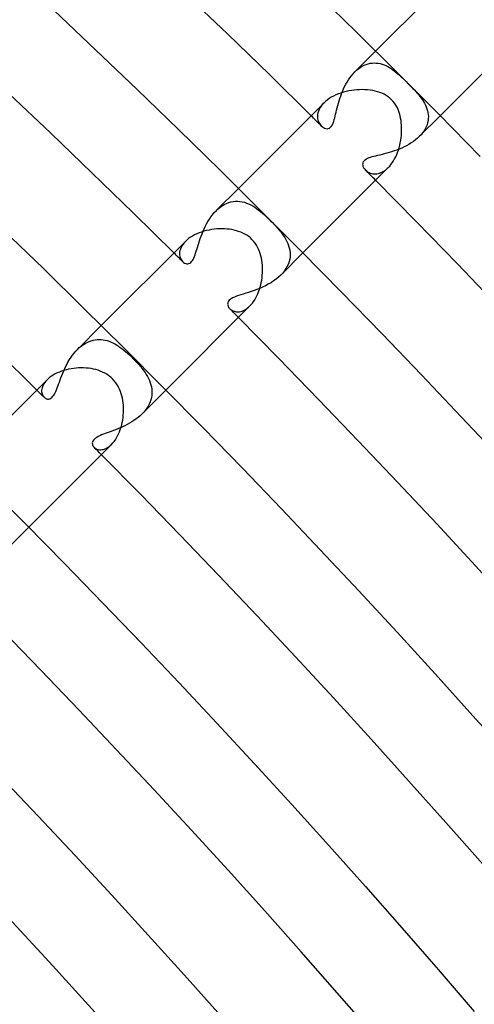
# Model space of a CAD drawing. Header units: millimetres. Extents: x -485 to 485, y -485 to 485.
# Tile 106 of 110: x 281 to 301, y 258 to 301. Entities that reach past the tile are written whole.
import ezdxf

# ---------------------------------------------------------------- set-up
doc = ezdxf.new("R2010")
doc.units = ezdxf.units.MM
doc.layers.add('HIDDEN', color=7, linetype='Continuous')
doc.layers.add('THICK', color=7, linetype='Continuous')

msp = doc.modelspace()

# ---------------------------------------------------------------- linework, layer by layer
at = {"layer": 'HIDDEN'}
for p, q in [((296.069, 298.898), (296.982, 299.81)), ((296.069, 298.897), (296.147, 298.971)), ((296.147, 298.971), (296.229, 299.038)), ((296.229, 299.038), (296.312, 299.098)), ((296.312, 299.098), (296.398, 299.15)), ((296.398, 299.15), (296.485, 299.194)), ((296.485, 299.194), (296.573, 299.23)), ((296.573, 299.23), (296.661, 299.257)), ((296.661, 299.257), (296.75, 299.277)), ((296.75, 299.277), (296.838, 299.289)), ((296.838, 299.289), (296.926, 299.293)), ((296.926, 299.293), (297.013, 299.29)), ((297.013, 299.29), (297.1, 299.28)), ((297.1, 299.28), (297.185, 299.263)), ((297.185, 299.263), (297.269, 299.239)), ((297.269, 299.239), (297.353, 299.21)), ((297.353, 299.21), (297.434, 299.175)), ((297.434, 299.175), (297.513, 299.136)), ((297.513, 299.136), (297.59, 299.092)), ((297.59, 299.092), (297.666, 299.044)), ((297.666, 299.044), (297.74, 298.993)), ((297.74, 298.993), (297.812, 298.939)), ((295.733, 298.457), (295.793, 298.553)), ((295.793, 298.553), (295.857, 298.645)), ((295.857, 298.645), (295.924, 298.734)), ((295.924, 298.734), (295.995, 298.819)), ((295.995, 298.819), (296.069, 298.897)), ((297.812, 298.939), (297.882, 298.882)), ((297.882, 298.882), (297.953, 298.822)), ((297.953, 298.822), (298.024, 298.759)), ((298.024, 298.759), (298.097, 298.692)), ((298.097, 298.692), (298.17, 298.622)), ((298.17, 298.622), (298.245, 298.549)), ((298.245, 298.549), (298.321, 298.475)), ((295.532, 298.049), (295.577, 298.153)), ((295.577, 298.153), (295.625, 298.256)), ((295.625, 298.256), (295.678, 298.358)), ((295.678, 298.358), (295.733, 298.457)), ((298.321, 298.475), (298.398, 298.398)), ((298.398, 298.398), (298.47, 298.326)), ((298.47, 298.326), (298.542, 298.253)), ((298.542, 298.253), (298.612, 298.181)), ((298.612, 298.181), (298.68, 298.109)), ((298.68, 298.109), (298.746, 298.038)), ((295.383, 297.63), (295.416, 297.734)), ((295.416, 297.734), (295.451, 297.839)), ((295.451, 297.839), (295.49, 297.944)), ((295.49, 297.944), (295.532, 298.049)), ((298.746, 298.038), (298.809, 297.968)), ((298.809, 297.968), (298.869, 297.898)), ((298.869, 297.898), (298.926, 297.828)), ((298.926, 297.828), (298.98, 297.756)), ((298.98, 297.756), (299.033, 297.683)), ((299.033, 297.683), (299.081, 297.607)), ((294.504, 297.254), (294.474, 297.182)), ((294.543, 297.326), (294.504, 297.254)), ((294.59, 297.398), (294.543, 297.326)), ((294.645, 297.469), (294.59, 297.398)), ((294.71, 297.538), (294.645, 297.469)), ((295.275, 297.229), (295.299, 297.325)), ((295.299, 297.325), (295.325, 297.425)), ((295.325, 297.425), (295.353, 297.527)), ((295.353, 297.527), (295.383, 297.63)), ((299.081, 297.607), (299.127, 297.53)), ((299.127, 297.53), (299.167, 297.45)), ((299.167, 297.45), (299.203, 297.369)), ((299.203, 297.369), (299.234, 297.286)), ((299.234, 297.286), (299.258, 297.202)), ((294.439, 297.041), (294.433, 296.973)), ((294.433, 296.973), (294.434, 296.907)), ((294.434, 296.907), (294.442, 296.843)), ((294.452, 297.111), (294.439, 297.041)), ((294.442, 296.843), (294.457, 296.782)), ((294.474, 297.182), (294.452, 297.111)), ((295.147, 296.735), (295.17, 296.81)), ((295.17, 296.81), (295.19, 296.884)), ((295.19, 296.884), (295.211, 296.963)), ((295.211, 296.963), (295.231, 297.048)), ((295.231, 297.048), (295.253, 297.136)), ((295.253, 297.136), (295.275, 297.229)), ((298.898, 296.069), (299.81, 296.982)), ((299.258, 297.202), (299.277, 297.117)), ((299.277, 297.117), (299.288, 297.031)), ((299.29, 296.856), (299.28, 296.767)), ((299.288, 297.031), (299.293, 296.944)), ((299.293, 296.944), (299.29, 296.856)), ((294.457, 296.782), (294.477, 296.724)), ((294.477, 296.724), (294.502, 296.671)), ((294.502, 296.671), (294.532, 296.621)), ((294.532, 296.621), (294.565, 296.576)), ((294.565, 296.576), (294.602, 296.536)), ((294.602, 296.536), (294.648, 296.496)), ((294.648, 296.496), (294.696, 296.463)), ((294.696, 296.463), (294.747, 296.437)), ((294.747, 296.437), (294.8, 296.42)), ((294.8, 296.42), (294.854, 296.414)), ((294.854, 296.414), (294.907, 296.42)), ((294.907, 296.42), (294.958, 296.439)), ((294.958, 296.439), (295.006, 296.474)), ((295.006, 296.474), (295.049, 296.523)), ((295.049, 296.523), (295.088, 296.587)), ((295.088, 296.587), (295.12, 296.659)), ((295.12, 296.659), (295.147, 296.735)), ((299.156, 296.41), (299.104, 296.321)), ((299.2, 296.499), (299.156, 296.41)), ((299.235, 296.588), (299.2, 296.499)), ((299.261, 296.677), (299.235, 296.588)), ((299.28, 296.767), (299.261, 296.677)), ((298.817, 295.994), (298.731, 295.921)), ((298.898, 296.069), (298.817, 295.994)), ((298.974, 296.151), (298.898, 296.069)), ((299.043, 296.235), (298.974, 296.151)), ((299.104, 296.321), (299.043, 296.235)), ((298.015, 295.518), (297.905, 295.475)), ((298.125, 295.564), (298.015, 295.518)), ((298.233, 295.614), (298.125, 295.564)), ((298.339, 295.668), (298.233, 295.614)), ((298.443, 295.725), (298.339, 295.668)), ((298.543, 295.787), (298.443, 295.725)), ((298.639, 295.852), (298.543, 295.787)), ((298.731, 295.921), (298.639, 295.852)), ((296.577, 295.082), (296.532, 295.055)), ((296.628, 295.107), (296.577, 295.082)), ((296.686, 295.13), (296.628, 295.107)), ((296.75, 295.152), (296.686, 295.13)), ((296.822, 295.173), (296.75, 295.152)), ((296.899, 295.194), (296.822, 295.173)), ((296.982, 295.215), (296.899, 295.194)), ((297.071, 295.237), (296.982, 295.215)), ((297.164, 295.259), (297.071, 295.237)), ((297.262, 295.283), (297.164, 295.259)), ((297.363, 295.309), (297.262, 295.283)), ((297.467, 295.336), (297.363, 295.309)), ((297.574, 295.366), (297.467, 295.336)), ((297.684, 295.399), (297.574, 295.366)), ((297.794, 295.436), (297.684, 295.399)), ((297.905, 295.475), (297.794, 295.436)), ((296.417, 294.891), (296.414, 294.854)), ((296.414, 294.854), (296.417, 294.816)), ((296.426, 294.928), (296.417, 294.891)), ((296.417, 294.816), (296.426, 294.778)), ((296.442, 294.963), (296.426, 294.928)), ((296.426, 294.778), (296.44, 294.741)), ((296.44, 294.741), (296.458, 294.705)), ((296.465, 294.996), (296.442, 294.963)), ((296.458, 294.705), (296.48, 294.669)), ((296.495, 295.026), (296.465, 294.996)), ((296.48, 294.669), (296.506, 294.635)), ((296.532, 295.055), (296.495, 295.026)), ((297.411, 294.599), (297.475, 294.651)), ((297.475, 294.651), (297.538, 294.71)), ((296.506, 294.635), (296.536, 294.602)), ((296.536, 294.602), (296.571, 294.569)), ((296.571, 294.569), (296.61, 294.539)), ((296.61, 294.539), (296.653, 294.512)), ((296.653, 294.512), (296.699, 294.488)), ((296.699, 294.488), (296.748, 294.468)), ((296.748, 294.468), (296.8, 294.452)), ((296.8, 294.452), (296.854, 294.44)), ((296.854, 294.44), (296.91, 294.434)), ((296.91, 294.434), (296.969, 294.433)), ((296.969, 294.433), (297.029, 294.437)), ((297.029, 294.437), (297.091, 294.448)), ((297.091, 294.448), (297.154, 294.464)), ((297.154, 294.464), (297.218, 294.488)), ((297.218, 294.488), (297.282, 294.518)), ((297.282, 294.518), (297.347, 294.555)), ((297.347, 294.555), (297.411, 294.599)), ((289.993, 292.822), (290.971, 293.799)), ((290.077, 292.9), (290.166, 292.973)), ((290.166, 292.973), (290.258, 293.038)), ((290.258, 293.038), (290.352, 293.094)), ((290.352, 293.094), (290.448, 293.141)), ((290.448, 293.141), (290.545, 293.178)), ((290.545, 293.178), (290.644, 293.206)), ((290.644, 293.206), (290.743, 293.225)), ((290.743, 293.225), (290.841, 293.235)), ((290.841, 293.235), (290.94, 293.236)), ((290.94, 293.236), (291.037, 293.228)), ((291.037, 293.228), (291.134, 293.212)), ((291.134, 293.212), (291.23, 293.188)), ((291.23, 293.188), (291.325, 293.157)), ((291.325, 293.157), (291.417, 293.119)), ((291.417, 293.119), (291.508, 293.075)), ((291.508, 293.075), (291.596, 293.026)), ((291.596, 293.026), (291.684, 292.972)), ((291.684, 292.972), (291.769, 292.913)), ((289.696, 292.448), (289.763, 292.548)), ((289.763, 292.548), (289.836, 292.644)), ((289.836, 292.644), (289.912, 292.735)), ((289.912, 292.735), (289.992, 292.821)), ((289.992, 292.821), (290.077, 292.9)), ((291.769, 292.913), (291.853, 292.85)), ((291.853, 292.85), (291.938, 292.782)), ((291.938, 292.782), (292.024, 292.71)), ((292.024, 292.71), (292.11, 292.633)), ((292.11, 292.633), (292.198, 292.552)), ((292.198, 292.552), (292.287, 292.467)), ((289.467, 292.027), (289.518, 292.134)), ((289.518, 292.134), (289.573, 292.241)), ((289.573, 292.241), (289.632, 292.346)), ((289.632, 292.346), (289.696, 292.448)), ((292.287, 292.467), (292.377, 292.377)), ((292.377, 292.377), (292.456, 292.298)), ((292.456, 292.298), (292.534, 292.217)), ((292.534, 292.217), (292.61, 292.135)), ((292.61, 292.135), (292.684, 292.053)), ((289.3, 291.602), (289.337, 291.706)), ((289.337, 291.706), (289.377, 291.812)), ((289.377, 291.812), (289.42, 291.919)), ((289.42, 291.919), (289.467, 292.027)), ((292.684, 292.053), (292.755, 291.971)), ((292.755, 291.971), (292.822, 291.889)), ((292.822, 291.889), (292.886, 291.806)), ((292.886, 291.806), (292.945, 291.724)), ((292.945, 291.724), (292.999, 291.641)), ((292.999, 291.641), (293.05, 291.555)), ((288.453, 291.208), (288.425, 291.141)), ((288.488, 291.275), (288.453, 291.208)), ((288.532, 291.342), (288.488, 291.275)), ((288.585, 291.409), (288.532, 291.342)), ((288.645, 291.474), (288.585, 291.409)), ((289.149, 291.126), (289.176, 291.214)), ((289.176, 291.214), (289.204, 291.306)), ((289.204, 291.306), (289.234, 291.402)), ((289.234, 291.402), (289.265, 291.501)), ((289.265, 291.501), (289.3, 291.602)), ((293.05, 291.555), (293.096, 291.467)), ((293.096, 291.467), (293.136, 291.377)), ((293.136, 291.377), (293.171, 291.285)), ((293.171, 291.285), (293.199, 291.19)), ((288.393, 291.01), (288.388, 290.948)), ((288.388, 290.948), (288.39, 290.887)), ((288.39, 290.887), (288.399, 290.829)), ((288.405, 291.075), (288.393, 291.01)), ((288.399, 290.829), (288.413, 290.774)), ((288.425, 291.141), (288.405, 291.075)), ((288.413, 290.774), (288.434, 290.722)), ((289.012, 290.742), (289.04, 290.808)), ((289.04, 290.808), (289.068, 290.88)), ((289.068, 290.88), (289.095, 290.958)), ((289.095, 290.958), (289.122, 291.04)), ((289.122, 291.04), (289.149, 291.126)), ((292.822, 289.993), (293.799, 290.971)), ((293.199, 291.19), (293.22, 291.093)), ((293.232, 290.794), (293.217, 290.692)), ((293.22, 291.093), (293.232, 290.995)), ((293.232, 290.995), (293.237, 290.895)), ((293.237, 290.895), (293.232, 290.794)), ((288.434, 290.722), (288.459, 290.675)), ((288.459, 290.675), (288.489, 290.632)), ((288.489, 290.632), (288.523, 290.594)), ((288.523, 290.594), (288.566, 290.557)), ((288.566, 290.557), (288.612, 290.528)), ((288.612, 290.528), (288.66, 290.509)), ((288.66, 290.509), (288.708, 290.499)), ((288.708, 290.499), (288.755, 290.499)), ((288.755, 290.499), (288.8, 290.508)), ((288.8, 290.508), (288.841, 290.527)), ((288.841, 290.527), (288.88, 290.554)), ((288.88, 290.554), (288.916, 290.589)), ((288.916, 290.589), (288.95, 290.632)), ((288.95, 290.632), (288.981, 290.684)), ((288.981, 290.684), (289.012, 290.742)), ((293.111, 290.385), (293.054, 290.284)), ((293.157, 290.487), (293.111, 290.385)), ((293.192, 290.589), (293.157, 290.487)), ((293.217, 290.692), (293.192, 290.589)), ((292.727, 289.905), (292.624, 289.82)), ((292.822, 289.993), (292.727, 289.905)), ((292.909, 290.087), (292.822, 289.993)), ((292.987, 290.184), (292.909, 290.087)), ((293.054, 290.284), (292.987, 290.184)), ((292.157, 289.53), (292.032, 289.47)), ((292.28, 289.595), (292.157, 289.53)), ((292.4, 289.665), (292.28, 289.595)), ((292.514, 289.74), (292.4, 289.665)), ((292.624, 289.82), (292.514, 289.74)), ((290.878, 289.068), (290.792, 289.034)), ((290.973, 289.1), (290.878, 289.068)), ((291.075, 289.133), (290.973, 289.1)), ((291.183, 289.166), (291.075, 289.133)), ((291.295, 289.2), (291.183, 289.166)), ((291.412, 289.237), (291.295, 289.2)), ((291.532, 289.276), (291.412, 289.237)), ((291.654, 289.318), (291.532, 289.276)), ((291.779, 289.364), (291.654, 289.318)), ((291.906, 289.415), (291.779, 289.364)), ((292.032, 289.47), (291.906, 289.415)), ((290.499, 288.761), (290.497, 288.73)), ((290.497, 288.73), (290.499, 288.702)), ((290.506, 288.793), (290.499, 288.761)), ((290.499, 288.702), (290.504, 288.675)), ((290.504, 288.675), (290.513, 288.648)), ((290.519, 288.827), (290.506, 288.793)), ((290.513, 288.648), (290.524, 288.622)), ((290.539, 288.861), (290.519, 288.827)), ((290.524, 288.622), (290.537, 288.596)), ((290.567, 288.895), (290.539, 288.861)), ((290.605, 288.929), (290.567, 288.895)), ((290.654, 288.964), (290.605, 288.929)), ((290.716, 288.999), (290.654, 288.964)), ((290.792, 289.034), (290.716, 288.999)), ((291.417, 288.592), (291.474, 288.645)), ((290.537, 288.596), (290.554, 288.57)), ((290.554, 288.57), (290.573, 288.546)), ((290.573, 288.546), (290.594, 288.523)), ((290.594, 288.523), (290.624, 288.495)), ((290.624, 288.495), (290.658, 288.47)), ((290.658, 288.47), (290.695, 288.448)), ((290.695, 288.448), (290.734, 288.428)), ((290.734, 288.428), (290.777, 288.412)), ((290.777, 288.412), (290.822, 288.4)), ((290.822, 288.4), (290.869, 288.392)), ((290.869, 288.392), (290.918, 288.388)), ((290.918, 288.388), (290.969, 288.389)), ((290.969, 288.389), (291.022, 288.394)), ((291.022, 288.394), (291.076, 288.405)), ((291.076, 288.405), (291.131, 288.421)), ((291.131, 288.421), (291.187, 288.443)), ((291.187, 288.443), (291.244, 288.471)), ((291.244, 288.471), (291.302, 288.505)), ((291.302, 288.505), (291.359, 288.545)), ((291.359, 288.545), (291.417, 288.592)), ((283.915, 286.744), (284.961, 287.789)), ((283.996, 286.819), (284.077, 286.888)), ((284.077, 286.888), (284.161, 286.95)), ((284.161, 286.95), (284.247, 287.004)), ((284.247, 287.004), (284.335, 287.052)), ((284.335, 287.052), (284.424, 287.092)), ((284.424, 287.092), (284.513, 287.124)), ((284.513, 287.124), (284.603, 287.148)), ((284.603, 287.148), (284.692, 287.166)), ((284.692, 287.166), (284.781, 287.176)), ((284.781, 287.176), (284.87, 287.179)), ((284.87, 287.179), (284.958, 287.175)), ((284.958, 287.175), (285.045, 287.165)), ((285.045, 287.165), (285.132, 287.149)), ((285.132, 287.149), (285.217, 287.127)), ((285.217, 287.127), (285.302, 287.099)), ((285.302, 287.099), (285.386, 287.066)), ((285.386, 287.066), (285.469, 287.028)), ((285.469, 287.028), (285.551, 286.986)), ((285.551, 286.986), (285.632, 286.938)), ((285.632, 286.938), (285.713, 286.887)), ((285.713, 286.887), (285.794, 286.831)), ((283.635, 286.401), (283.7, 286.493)), ((283.7, 286.493), (283.769, 286.581)), ((283.769, 286.581), (283.84, 286.665)), ((283.84, 286.665), (283.916, 286.744)), ((283.916, 286.744), (283.996, 286.819)), ((285.794, 286.831), (285.874, 286.771)), ((285.874, 286.771), (285.954, 286.708)), ((285.954, 286.708), (286.034, 286.641)), ((286.034, 286.641), (286.113, 286.572)), ((286.113, 286.572), (286.193, 286.5)), ((286.193, 286.5), (286.271, 286.425)), ((283.408, 286.008), (283.459, 286.108)), ((283.459, 286.108), (283.514, 286.208)), ((283.514, 286.208), (283.573, 286.306)), ((283.573, 286.306), (283.635, 286.401)), ((286.271, 286.425), (286.349, 286.349)), ((286.349, 286.349), (286.436, 286.26)), ((286.436, 286.26), (286.519, 286.171)), ((286.519, 286.171), (286.599, 286.082)), ((286.599, 286.082), (286.675, 285.994)), ((283.191, 285.504), (283.23, 285.603)), ((283.23, 285.603), (283.27, 285.704)), ((283.27, 285.704), (283.313, 285.805)), ((283.313, 285.805), (283.359, 285.907)), ((283.359, 285.907), (283.408, 286.008)), ((286.675, 285.994), (286.747, 285.906)), ((286.747, 285.906), (286.814, 285.818)), ((286.814, 285.818), (286.876, 285.729)), ((286.876, 285.729), (286.933, 285.641)), ((286.933, 285.641), (286.984, 285.553)), ((282.406, 285.169), (282.381, 285.11)), ((282.438, 285.229), (282.406, 285.169)), ((282.479, 285.29), (282.438, 285.229)), ((282.527, 285.351), (282.479, 285.29)), ((282.582, 285.411), (282.527, 285.351)), ((283.056, 285.136), (283.088, 285.223)), ((283.088, 285.223), (283.121, 285.313)), ((283.121, 285.313), (283.155, 285.408)), ((283.155, 285.408), (283.191, 285.504)), ((286.984, 285.553), (287.03, 285.464)), ((287.03, 285.464), (287.071, 285.374)), ((287.071, 285.374), (287.105, 285.284)), ((287.105, 285.284), (287.134, 285.192)), ((287.134, 285.192), (287.155, 285.1)), ((282.351, 284.996), (282.346, 284.941)), ((282.346, 284.941), (282.346, 284.889)), ((282.346, 284.889), (282.352, 284.84)), ((282.362, 285.052), (282.351, 284.996)), ((282.352, 284.84), (282.364, 284.793)), ((282.381, 285.11), (282.362, 285.052)), ((282.364, 284.793), (282.38, 284.75)), ((282.38, 284.75), (282.4, 284.71)), ((282.841, 284.691), (282.873, 284.734)), ((282.873, 284.734), (282.903, 284.784)), ((282.903, 284.784), (282.933, 284.841)), ((282.933, 284.841), (282.963, 284.905)), ((282.963, 284.905), (282.994, 284.976)), ((282.994, 284.976), (283.025, 285.053)), ((283.025, 285.053), (283.056, 285.136)), ((286.744, 283.915), (287.789, 284.961)), ((287.155, 285.1), (287.17, 285.007)), ((287.17, 285.007), (287.178, 284.914)), ((287.178, 284.82), (287.17, 284.726)), ((287.178, 284.914), (287.178, 284.82)), ((282.4, 284.71), (282.425, 284.674)), ((282.425, 284.674), (282.452, 284.643)), ((282.452, 284.643), (282.48, 284.619)), ((282.48, 284.619), (282.509, 284.599)), ((282.509, 284.599), (282.541, 284.583)), ((282.541, 284.583), (282.573, 284.572)), ((282.573, 284.572), (282.607, 284.566)), ((282.607, 284.566), (282.641, 284.566)), ((282.641, 284.566), (282.675, 284.571)), ((282.675, 284.571), (282.709, 284.583)), ((282.709, 284.583), (282.743, 284.6)), ((282.743, 284.6), (282.776, 284.624)), ((282.776, 284.624), (282.809, 284.654)), ((282.809, 284.654), (282.841, 284.691)), ((287.059, 284.35), (287.011, 284.259)), ((287.099, 284.443), (287.059, 284.35)), ((287.131, 284.538), (287.099, 284.443)), ((287.155, 284.632), (287.131, 284.538)), ((287.17, 284.726), (287.155, 284.632)), ((286.744, 283.915), (286.662, 283.838)), ((286.821, 283.997), (286.744, 283.915)), ((286.892, 284.082), (286.821, 283.997)), ((286.955, 284.17), (286.892, 284.082)), ((287.011, 284.259), (286.955, 284.17)), ((286.092, 283.451), (285.991, 283.399)), ((286.193, 283.506), (286.092, 283.451)), ((286.292, 283.565), (286.193, 283.506)), ((286.39, 283.627), (286.292, 283.565)), ((286.484, 283.694), (286.39, 283.627)), ((286.575, 283.764), (286.484, 283.694)), ((286.662, 283.838), (286.575, 283.764)), ((285.054, 283.025), (284.975, 282.994)), ((285.134, 283.055), (285.054, 283.025)), ((285.218, 283.086), (285.134, 283.055)), ((285.305, 283.118), (285.218, 283.086)), ((285.396, 283.151), (285.305, 283.118)), ((285.49, 283.186), (285.396, 283.151)), ((285.587, 283.223), (285.49, 283.186)), ((285.686, 283.263), (285.587, 283.223)), ((285.787, 283.305), (285.686, 283.263)), ((285.889, 283.351), (285.787, 283.305)), ((285.991, 283.399), (285.889, 283.351)), ((284.574, 282.686), (284.566, 282.643)), ((284.566, 282.643), (284.567, 282.601)), ((284.567, 282.601), (284.576, 282.56)), ((284.592, 282.729), (284.574, 282.686)), ((284.619, 282.771), (284.592, 282.729)), ((284.657, 282.812), (284.619, 282.771)), ((284.705, 282.852), (284.657, 282.812)), ((284.763, 282.89), (284.705, 282.852)), ((284.828, 282.927), (284.763, 282.89)), ((284.899, 282.961), (284.828, 282.927)), ((284.975, 282.994), (284.899, 282.961)), ((285.352, 282.527), (285.411, 282.582)), ((284.576, 282.56), (284.592, 282.521)), ((284.592, 282.521), (284.615, 282.485)), ((284.615, 282.485), (284.643, 282.452)), ((284.643, 282.452), (284.674, 282.425)), ((284.674, 282.425), (284.709, 282.401)), ((284.709, 282.401), (284.749, 282.38)), ((284.749, 282.38), (284.792, 282.364)), ((284.792, 282.364), (284.839, 282.353)), ((284.839, 282.353), (284.889, 282.346)), ((284.889, 282.346), (284.941, 282.345)), ((284.941, 282.345), (284.996, 282.351)), ((284.996, 282.351), (285.053, 282.363)), ((285.053, 282.363), (285.111, 282.381)), ((285.111, 282.381), (285.171, 282.407)), ((285.171, 282.407), (285.231, 282.439)), ((285.231, 282.439), (285.292, 282.48)), ((285.292, 282.48), (285.352, 282.527)), ((280.664, 277.836), (281.778, 278.95))]:
    msp.add_line(p, q, dxfattribs=at)
for radius, start, end in [(418, 45.18752, 45.27415), (418, 44.72583, 44.81246), (409.5, 45.20488, 45.27982), (409.5, 44.72016, 44.7951), (401, 45.22132, 45.28578), (401, 44.71426, 44.77871)]:
    msp.add_arc((0, 0), radius, start, end, dxfattribs=at)
at = {"layer": 'THICK'}
for p, q in [((296.982, 299.81), (300.776, 303.605)), ((294.275, 302.466), (296.115, 300.666)), ((282.876, 301.601), (284.711, 299.87)), ((299.81, 296.982), (303.605, 300.777)), ((296.115, 300.666), (297.944, 298.854)), ((284.711, 299.87), (286.535, 298.128)), ((297.944, 298.854), (299.761, 297.031)), ((286.535, 298.128), (288.348, 296.374)), ((296.042, 298.104), (295.923, 298.087)), ((296.161, 298.115), (296.042, 298.104)), ((296.28, 298.122), (296.161, 298.115)), ((296.399, 298.123), (296.28, 298.122)), ((296.516, 298.12), (296.399, 298.123)), ((296.632, 298.112), (296.516, 298.12)), ((296.745, 298.1), (296.632, 298.112)), ((294.861, 297.669), (294.782, 297.605)), ((294.947, 297.73), (294.861, 297.669)), ((295.04, 297.788), (294.947, 297.73)), ((295.139, 297.841), (295.04, 297.788)), ((295.242, 297.891), (295.139, 297.841)), ((295.349, 297.935), (295.242, 297.891)), ((295.46, 297.975), (295.349, 297.935)), ((295.573, 298.01), (295.46, 297.975)), ((295.688, 298.041), (295.573, 298.01)), ((295.805, 298.066), (295.688, 298.041)), ((295.923, 298.087), (295.805, 298.066)), ((296.855, 298.082), (296.745, 298.1)), ((296.961, 298.06), (296.855, 298.082)), ((297.064, 298.033), (296.961, 298.06)), ((297.162, 298.002), (297.064, 298.033)), ((297.258, 297.965), (297.162, 298.002)), ((297.352, 297.921), (297.258, 297.965)), ((297.442, 297.872), (297.352, 297.921)), ((297.528, 297.816), (297.442, 297.872)), ((297.609, 297.753), (297.528, 297.816)), ((297.684, 297.684), (297.609, 297.753)), ((297.754, 297.607), (297.684, 297.684)), ((290.971, 293.799), (294.71, 297.538)), ((294.782, 297.605), (294.71, 297.538)), ((297.817, 297.526), (297.754, 297.607)), ((297.872, 297.441), (297.817, 297.526)), ((297.921, 297.352), (297.872, 297.441)), ((297.964, 297.261), (297.921, 297.352)), ((298, 297.167), (297.964, 297.261)), ((298.031, 297.072), (298, 297.167)), ((298.057, 296.976), (298.031, 297.072)), ((298.078, 296.877), (298.057, 296.976)), ((298.095, 296.776), (298.078, 296.877)), ((299.761, 297.031), (301.568, 295.197)), ((298.108, 296.672), (298.095, 296.776)), ((298.118, 296.565), (298.108, 296.672)), ((298.122, 296.457), (298.118, 296.565)), ((298.123, 296.346), (298.122, 296.457)), ((288.348, 296.374), (290.151, 294.61)), ((298.084, 295.904), (298.1, 296.014)), ((298.1, 296.014), (298.112, 296.124)), ((298.112, 296.124), (298.12, 296.235)), ((298.12, 296.235), (298.123, 296.346)), ((297.98, 295.475), (298.012, 295.58)), ((298.012, 295.58), (298.04, 295.686)), ((298.04, 295.686), (298.064, 295.794)), ((298.064, 295.794), (298.084, 295.904)), ((297.764, 295.001), (297.815, 295.088)), ((297.815, 295.088), (297.862, 295.18)), ((297.862, 295.18), (297.905, 295.275)), ((297.905, 295.275), (297.944, 295.374)), ((297.944, 295.374), (297.98, 295.475)), ((293.799, 290.971), (297.538, 294.71)), ((297.538, 294.71), (297.598, 294.774)), ((297.598, 294.774), (297.656, 294.844)), ((297.656, 294.844), (297.711, 294.919)), ((297.711, 294.919), (297.764, 295.001)), ((290.151, 294.61), (291.942, 292.834)), ((291.942, 292.834), (293.723, 291.048)), ((280.645, 291.999), (282.421, 290.282)), ((288.868, 291.654), (288.787, 291.597)), ((288.956, 291.709), (288.868, 291.654)), ((289.049, 291.759), (288.956, 291.709)), ((289.147, 291.806), (289.049, 291.759)), ((289.248, 291.848), (289.147, 291.806)), ((289.353, 291.886), (289.248, 291.848)), ((289.46, 291.919), (289.353, 291.886)), ((289.57, 291.948), (289.46, 291.919)), ((289.681, 291.973), (289.57, 291.948)), ((289.794, 291.993), (289.681, 291.973)), ((289.907, 292.008), (289.794, 291.993)), ((290.02, 292.019), (289.907, 292.008)), ((290.134, 292.025), (290.02, 292.019)), ((290.247, 292.027), (290.134, 292.025)), ((290.359, 292.024), (290.247, 292.027)), ((290.469, 292.017), (290.359, 292.024)), ((290.577, 292.005), (290.469, 292.017)), ((290.682, 291.989), (290.577, 292.005)), ((290.784, 291.968), (290.682, 291.989)), ((290.883, 291.943), (290.784, 291.968)), ((290.979, 291.914), (290.883, 291.943)), ((291.073, 291.879), (290.979, 291.914)), ((291.165, 291.84), (291.073, 291.879)), ((291.253, 291.795), (291.165, 291.84)), ((291.338, 291.745), (291.253, 291.795)), ((291.419, 291.689), (291.338, 291.745)), ((291.494, 291.628), (291.419, 291.689)), ((284.961, 287.789), (288.645, 291.474)), ((288.713, 291.536), (288.645, 291.474)), ((288.787, 291.597), (288.713, 291.536)), ((291.564, 291.564), (291.494, 291.628)), ((291.637, 291.484), (291.564, 291.564)), ((291.702, 291.4), (291.637, 291.484)), ((291.76, 291.313), (291.702, 291.4)), ((291.811, 291.223), (291.76, 291.313)), ((291.856, 291.13), (291.811, 291.223)), ((291.894, 291.035), (291.856, 291.13)), ((291.927, 290.938), (291.894, 291.035)), ((291.955, 290.84), (291.927, 290.938)), ((291.978, 290.74), (291.955, 290.84)), ((293.723, 291.048), (295.493, 289.251)), ((291.996, 290.638), (291.978, 290.74)), ((292.01, 290.534), (291.996, 290.638)), ((292.02, 290.429), (292.01, 290.534)), ((292.026, 290.321), (292.02, 290.429)), ((282.421, 290.282), (284.186, 288.554)), ((292.006, 289.886), (292.017, 289.994)), ((292.017, 289.994), (292.024, 290.103)), ((292.024, 290.103), (292.027, 290.213)), ((292.027, 290.213), (292.026, 290.321)), ((291.92, 289.464), (291.948, 289.567)), ((291.948, 289.567), (291.971, 289.672)), ((291.971, 289.672), (291.99, 289.778)), ((291.99, 289.778), (292.006, 289.886)), ((291.731, 288.997), (291.776, 289.083)), ((291.776, 289.083), (291.817, 289.173)), ((291.817, 289.173), (291.855, 289.266)), ((291.855, 289.266), (291.889, 289.364)), ((291.889, 289.364), (291.92, 289.464)), ((295.493, 289.251), (297.252, 287.443)), ((287.789, 284.961), (291.474, 288.645)), ((291.474, 288.645), (291.529, 288.704)), ((291.529, 288.704), (291.582, 288.768)), ((291.582, 288.768), (291.634, 288.839)), ((291.634, 288.839), (291.684, 288.915)), ((291.684, 288.915), (291.731, 288.997)), ((284.186, 288.554), (285.941, 286.815)), ((297.252, 287.443), (299, 285.624)), ((285.941, 286.815), (287.685, 285.065)), ((282.857, 285.621), (282.778, 285.571)), ((282.94, 285.668), (282.857, 285.621)), ((283.028, 285.711), (282.94, 285.668)), ((283.121, 285.751), (283.028, 285.711)), ((283.217, 285.788), (283.121, 285.751)), ((283.318, 285.821), (283.217, 285.788)), ((283.421, 285.85), (283.318, 285.821)), ((283.527, 285.875), (283.421, 285.85)), ((283.634, 285.896), (283.527, 285.875)), ((283.743, 285.912), (283.634, 285.896)), ((283.853, 285.924), (283.743, 285.912)), ((283.964, 285.932), (283.853, 285.924)), ((284.075, 285.935), (283.964, 285.932)), ((284.186, 285.933), (284.075, 285.935)), ((284.296, 285.927), (284.186, 285.933)), ((284.404, 285.917), (284.296, 285.927)), ((284.511, 285.901), (284.404, 285.917)), ((284.615, 285.881), (284.511, 285.901)), ((284.718, 285.857), (284.615, 285.881)), ((284.818, 285.827), (284.718, 285.857)), ((284.917, 285.792), (284.818, 285.827)), ((285.014, 285.751), (284.917, 285.792)), ((285.108, 285.705), (285.014, 285.751)), ((285.2, 285.651), (285.108, 285.705)), ((285.288, 285.592), (285.2, 285.651)), ((285.372, 285.525), (285.288, 285.592)), ((299, 285.624), (300.737, 283.795)), ((278.95, 281.778), (282.582, 285.411)), ((282.641, 285.466), (282.582, 285.411)), ((282.706, 285.519), (282.641, 285.466)), ((282.778, 285.571), (282.706, 285.519)), ((285.451, 285.451), (285.372, 285.525)), ((285.527, 285.37), (285.451, 285.451)), ((285.597, 285.281), (285.527, 285.37)), ((285.658, 285.189), (285.597, 285.281)), ((285.712, 285.094), (285.658, 285.189)), ((285.759, 284.997), (285.712, 285.094)), ((285.799, 284.899), (285.759, 284.997)), ((285.832, 284.802), (285.799, 284.899)), ((285.86, 284.705), (285.832, 284.802)), ((287.685, 285.065), (289.419, 283.305)), ((285.883, 284.606), (285.86, 284.705)), ((285.902, 284.505), (285.883, 284.606)), ((285.917, 284.402), (285.902, 284.505)), ((285.927, 284.297), (285.917, 284.402)), ((285.933, 284.19), (285.927, 284.297)), ((285.914, 283.756), (285.925, 283.865)), ((285.925, 283.865), (285.932, 283.974)), ((285.932, 283.974), (285.935, 284.083)), ((285.935, 284.083), (285.933, 284.19)), ((285.825, 283.332), (285.854, 283.435)), ((285.854, 283.435), (285.878, 283.541)), ((285.878, 283.541), (285.898, 283.648)), ((285.898, 283.648), (285.914, 283.756)), ((300.737, 283.795), (302.463, 281.955)), ((285.672, 282.949), (285.716, 283.039)), ((285.716, 283.039), (285.756, 283.133)), ((285.756, 283.133), (285.793, 283.231)), ((285.793, 283.231), (285.825, 283.332)), ((289.419, 283.305), (291.142, 281.534)), ((281.778, 278.95), (285.411, 282.582)), ((285.411, 282.582), (285.467, 282.643)), ((285.467, 282.643), (285.522, 282.71)), ((285.522, 282.71), (285.575, 282.784)), ((285.575, 282.784), (285.625, 282.864)), ((285.625, 282.864), (285.672, 282.949)), ((291.142, 281.534), (292.854, 279.753)), ((279.94, 280.795), (281.648, 279.082)), ((292.854, 279.753), (294.555, 277.961)), ((281.648, 279.082), (283.345, 277.359)), ((294.555, 277.961), (296.245, 276.159)), ((283.345, 277.359), (285.031, 275.625)), ((296.245, 276.159), (297.924, 274.347)), ((285.031, 275.625), (286.708, 273.881)), ((297.924, 274.347), (299.592, 272.524)), ((286.708, 273.881), (288.373, 272.127)), ((299.592, 272.524), (301.249, 270.692)), ((288.373, 272.127), (290.028, 270.363)), ((301.249, 270.692), (302.895, 268.849)), ((290.028, 270.363), (291.671, 268.589)), ((291.671, 268.589), (293.304, 266.805)), ((280.561, 268.01), (282.191, 266.294)), ((293.304, 266.805), (294.927, 265.011)), ((282.191, 266.294), (283.81, 264.567)), ((294.927, 265.011), (296.538, 263.207)), ((283.81, 264.567), (285.419, 262.831)), ((296.538, 263.207), (298.138, 261.393)), ((285.419, 262.831), (287.017, 261.085)), ((287.017, 261.085), (288.604, 259.329)), ((298.138, 261.393), (299.727, 259.569)), ((288.604, 259.329), (290.181, 257.564)), ((299.727, 259.569), (301.305, 257.736))]:
    msp.add_line(p, q, dxfattribs=at)
for radius, start, end in [(418, 45.27415, 89.72588), (409.5, 45.27982, 89.72015), (401, 45.28578, 89.71425), (418, 0.27416, 44.72583), (409.5, 0.27983, 44.72016), (401, 0.28579, 44.71426), (392.5, 0.29198, 44.70807), (384, 0.2984, 44.70159), (375.5, 0.30516, 44.69483), (367, 0.31226, 44.68779)]:
    msp.add_arc((0, 0), radius, start, end, dxfattribs=at)

doc.saveas('drawing.dxf')
